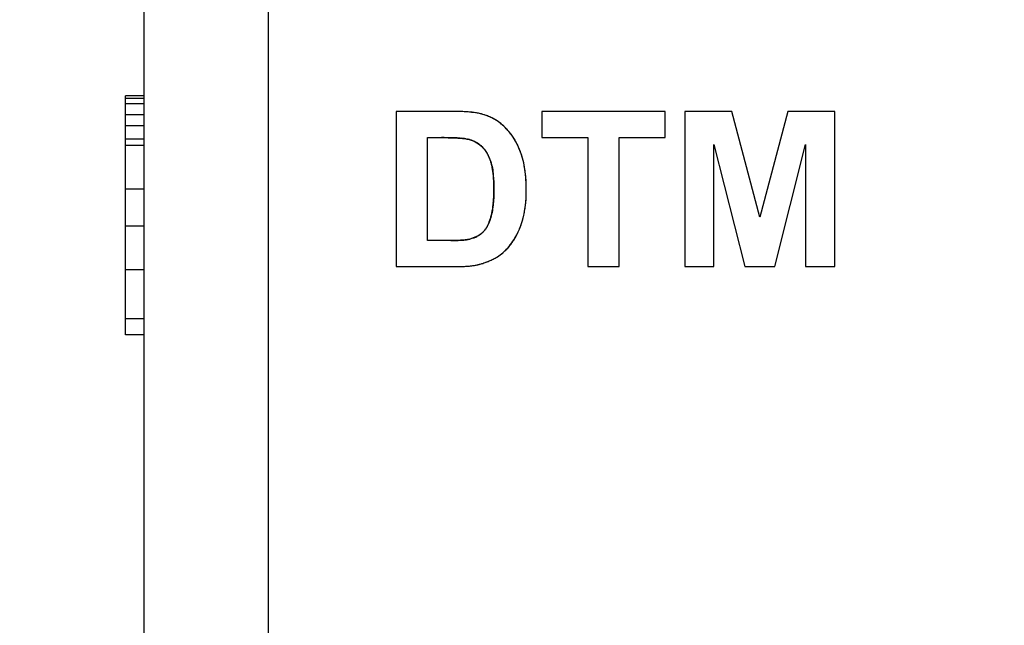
# Model space of a CAD drawing. Header units: millimetres. Extents: x 0 to 420, y 0 to 297.
# Tile 27 of 76: x 61 to 77, y 89 to 99. Entities that reach past the tile are written whole.
import ezdxf

# ---------------------------------------------------------------- set-up
doc = ezdxf.new("R2010")
doc.units = ezdxf.units.MM
doc.header["$LTSCALE"] = 23.1
doc.layers.get('0').update_dxf_attribs({"linetype": 'CONTINUOUS'})
doc.layers.add('LAY0002', color=7, linetype='CONTINUOUS')
doc.styles.get("Standard").update_dxf_attribs({"font": 'txt', "width": 0.6})
doc.dimstyles.new('DIMSTYLE_1', dxfattribs={"dimtxt": 4, "dimasz": 2.6, "dimexe": 1.2, "dimexo": 0.1, "dimgap": 1, "dimtad": 1, "dimzin": 0, "dimdsep": 46, "dimtxsty": 'Standard', "dimblk": '_FILLED', "dimblk1": '_FILLED', "dimblk2": '_FILLED', "dimcen": 0.09, "dimazin": 0, "dimtp": 0.01, "dimtm": 0.01, "dimtfac": 1, "dimtofl": 0, "dimtmove": 0, "dimatfit": 3, "dimldrblk": '_FILLED', "dimfxl": 1, "dimtolj": 1, "dimtzin": 0, "dimarcsym": 0})

# ---------------------------------------------------------------- blocks, each defined once
blk = doc.blocks.new('_FILLED')
at = {"color": 0, "linetype": 'ByBlock'}
blk.add_solid([(0, 0), (-1, 0.1923), (-1, -0.1923)], dxfattribs=at)
blk = doc.blocks.new('*D3')
at = {"color": 2, "linetype": 'Continuous', "transparency": 16777216}
for p, q in [((63.122, 132.249), (53.222, 132.249)), ((54.422, 132.249), (54.422, 75.349)), ((54.422, 18.449), (54.422, 75.349)), ((63.122, 18.449), (53.222, 18.449))]:
    blk.add_line(p, q, dxfattribs=at)
at = {"color": 2, "linetype": 'Continuous', "transparency": 16777216, "xscale": 2.6, "yscale": 2.6, "zscale": 2.6}
for p, rotation in [((54.422, 132.249), 90), ((54.422, 18.449), 270)]:
    blk.add_blockref('_FILLED', p, dxfattribs=dict(at, rotation=rotation))
at = {"color": 2, "linetype": 'Continuous', "transparency": 16777216, "insert": (49.422, 75.349), "char_height": 4, "width": 14.4, "attachment_point": 2, "rotation": 90, "line_spacing_factor": 0.9}
blk.add_mtext('113.80', dxfattribs=at)
blk = doc.blocks.new('*D5')
at = {"color": 2, "linetype": 'Continuous', "transparency": 16777216}
for p, q in [((87.425, 135.75), (45.222, 135.75)), ((46.422, 135.75), (46.422, 72.275)), ((46.422, 8.799), (46.422, 72.275)), ((109.092, 8.799), (45.222, 8.799))]:
    blk.add_line(p, q, dxfattribs=at)
at = {"color": 2, "linetype": 'Continuous', "transparency": 16777216, "xscale": 2.6, "yscale": 2.6, "zscale": 2.6}
for p, rotation in [((46.422, 135.75), 90), ((46.422, 8.799), 270)]:
    blk.add_blockref('_FILLED', p, dxfattribs=dict(at, rotation=rotation))
at = {"color": 2, "linetype": 'Continuous', "transparency": 16777216, "insert": (41.422, 72.275), "char_height": 4, "width": 14.4, "attachment_point": 2, "rotation": 90, "line_spacing_factor": 0.9}
blk.add_mtext('126.95', dxfattribs=at)

msp = doc.modelspace()

# ---------------------------------------------------------------- linework, layer by layer
at = {"color": 7, "linetype": 'Continuous'}
for p, q in [((62.422, 93.899), (62.422, 97.749)), ((62.722, 97.749), (62.422, 97.749)), ((62.722, 97.705), (62.422, 97.705)), ((62.722, 97.618), (62.422, 97.618)), ((62.722, 97.443), (62.422, 97.443)), ((62.722, 97.268), (62.422, 97.268)), ((62.722, 97.049), (62.422, 97.049)), ((62.722, 96.949), (62.422, 96.949)), ((62.722, 96.249), (62.422, 96.249)), ((62.722, 95.649), (62.422, 95.649)), ((62.722, 94.949), (62.422, 94.949)), ((62.722, 94.161), (62.422, 94.161)), ((62.722, 93.899), (62.422, 93.899))]:
    msp.add_line(p, q, dxfattribs=at)
at = {"layer": 'LAY0002', "color": 7, "linetype": 'Continuous'}
for p, q in [((62.722, 18.949), (62.722, 131.749)), ((64.722, 25.402), (64.722, 124.095)), ((66.782, 97.499), (66.782, 94.999)), ((67.704, 97.499), (66.782, 97.499)), ((69.127, 97.499), (69.127, 97.076)), ((71.113, 97.499), (69.127, 97.499)), ((71.113, 97.076), (71.113, 97.499)), ((71.432, 97.499), (71.432, 94.999)), ((72.188, 97.499), (71.432, 97.499)), ((72.641, 95.794), (72.188, 97.499)), ((73.09, 97.499), (72.641, 95.794)), ((73.847, 97.499), (73.09, 97.499)), ((73.847, 94.999), (73.847, 97.499)), ((67.287, 95.42), (67.287, 97.076)), ((67.287, 97.076), (67.513, 97.076)), ((69.127, 97.076), (69.868, 97.076)), ((69.868, 97.076), (69.868, 94.999)), ((70.373, 94.999), (70.373, 97.076)), ((70.373, 97.076), (71.113, 97.076)), ((71.901, 94.999), (71.901, 96.967)), ((71.901, 96.967), (72.396, 94.999)), ((72.882, 94.999), (73.378, 96.967)), ((73.378, 96.967), (73.378, 94.999)), ((67.663, 95.42), (67.287, 95.42)), ((66.782, 94.999), (67.732, 94.999)), ((69.868, 94.999), (70.373, 94.999)), ((71.432, 94.999), (71.901, 94.999)), ((72.396, 94.999), (72.882, 94.999)), ((73.378, 94.999), (73.847, 94.999))]:
    msp.add_line(p, q, dxfattribs=at)
for centre, radius, start, end in [((67.705, 93.895), 3.604, 89.1932, 90.0074), ((67.711, 94.301), 3.198, 88.2251, 89.1958), ((67.722, 94.668), 2.83, 87.3199, 88.2232), ((67.738, 95), 2.498, 86.2354, 87.3231), ((67.758, 95.303), 2.194, 85.1824, 86.2338), ((67.781, 95.578), 1.919, 83.9318, 85.186), ((67.807, 95.829), 1.666, 82.656, 83.9311), ((67.837, 96.056), 1.437, 81.1451, 82.6604), ((67.868, 96.257), 1.234, 79.6594, 81.1426), ((67.901, 96.439), 1.049, 77.7337, 79.6694), ((67.938, 96.607), 0.877, 75.6831, 77.7339), ((67.972, 96.74), 0.74, 73.6793, 75.6786), ((67.928, 96.59), 0.896, 71.1631, 73.6593), ((67.937, 96.617), 0.868, 68.6284, 71.1621), ((67.945, 96.637), 0.846, 66.0787, 68.6274), ((67.951, 96.651), 0.831, 63.5466, 66.0775), ((67.955, 96.659), 0.822, 61.0301, 63.5455), ((67.957, 96.662), 0.818, 58.5055, 61.029), ((67.956, 96.661), 0.82, 55.8746, 58.5044), ((67.951, 96.654), 0.828, 53.2899, 55.8735), ((67.943, 96.644), 0.841, 50.751, 53.2889), ((67.931, 96.629), 0.861, 48.2584, 50.7501), ((67.914, 96.61), 0.886, 45.8554, 48.2578), ((67.893, 96.588), 0.916, 43.6294, 45.8554), ((67.838, 96.536), 0.992, 41.4132, 43.6358), ((67.835, 96.533), 0.996, 39.2114, 41.4126), ((67.828, 96.527), 1.005, 37.029, 39.2108), ((67.818, 96.519), 1.018, 34.8545, 37.0284), ((67.803, 96.509), 1.036, 32.6936, 34.8539), ((67.514, 90.142), 6.934, 89.6681, 90.0034), ((67.525, 91.604), 5.472, 88.6544, 89.6945), ((67.554, 92.91), 4.166, 88.0897, 88.6293), ((67.577, 93.605), 3.47, 87.4765, 88.0911), ((67.604, 94.225), 2.85, 86.786, 87.4779), ((67.635, 94.778), 2.295, 85.9602, 86.7894), ((67.673, 95.308), 1.764, 84.8057, 85.9719), ((67.712, 95.737), 1.334, 83.7062, 84.7981), ((67.748, 96.063), 1.006, 82.2944, 83.7171), ((67.787, 96.345), 0.721, 80.4554, 82.3097), ((67.797, 96.447), 0.619, 75.6856, 77.7939), ((67.805, 96.48), 0.585, 73.3238, 75.6871), ((67.814, 96.509), 0.555, 70.9724, 73.3227), ((67.823, 96.534), 0.528, 68.5633, 70.9719), ((67.831, 96.556), 0.505, 66.0764, 68.5629), ((67.839, 96.574), 0.484, 63.4878, 66.0761), ((67.847, 96.59), 0.467, 60.7759, 63.4874), ((67.855, 96.603), 0.452, 57.9683, 60.7753), ((67.861, 96.613), 0.44, 55.2605, 57.9668), ((67.866, 96.62), 0.432, 52.4699, 55.2597), ((67.869, 96.625), 0.426, 49.5993, 52.4689), ((67.871, 96.627), 0.423, 46.6373, 49.5981), ((67.88, 96.637), 0.41, 43.6818, 46.6249), ((67.784, 96.497), 1.059, 30.5692, 32.6931), ((67.76, 96.483), 1.086, 28.4772, 30.5687), ((67.732, 96.468), 1.118, 26.4142, 28.4768), ((67.698, 96.451), 1.156, 24.4029, 26.4139), ((67.66, 96.433), 1.198, 22.4475, 24.4026), ((67.865, 96.622), 0.431, 40.8735, 43.6815), ((67.846, 96.606), 0.455, 38.183, 40.8732), ((67.824, 96.589), 0.483, 35.5492, 38.1822), ((67.798, 96.57), 0.516, 32.9659, 35.5484), ((67.767, 96.55), 0.552, 30.5205, 32.9661), ((67.732, 96.529), 0.593, 28.1885, 30.5206), ((67.693, 96.508), 0.638, 25.9957, 28.1892), ((67.649, 96.487), 0.686, 23.9271, 25.9962), ((67.602, 96.466), 0.738, 21.9654, 23.9276), ((67.615, 96.415), 1.246, 20.5334, 22.4472), ((67.567, 96.397), 1.298, 18.794, 20.534), ((67.664, 96.43), 1.196, 16.6503, 18.7861), ((67.57, 96.402), 1.293, 14.634, 16.6507), ((67.55, 96.445), 0.794, 20.1368, 21.9663), ((67.493, 96.424), 0.855, 18.281, 20.1358), ((67.696, 96.491), 0.641, 15.8787, 18.2609), ((67.59, 96.461), 0.751, 13.6868, 15.8801), ((67.464, 96.431), 0.881, 11.6458, 13.6876), ((67.314, 96.4), 1.034, 9.7469, 11.6467), ((67.467, 96.375), 1.4, 12.752, 14.6347), ((67.356, 96.35), 1.514, 11.07, 12.7537), ((67.235, 96.326), 1.637, 9.4102, 11.0695), ((67.147, 96.371), 1.203, 8.1738, 9.7528), ((66.964, 96.345), 1.388, 6.6982, 8.1745), ((66.747, 96.319), 1.607, 5.2388, 6.6969), ((66.514, 96.297), 1.841, 4.1239, 5.2451), ((67.096, 96.303), 1.778, 7.7538, 9.4094), ((66.944, 96.282), 1.932, 6.2717, 7.7554), ((66.784, 96.265), 2.092, 4.9107, 6.2727), ((66.255, 96.279), 2.1, 2.9009, 4.1206), ((65.97, 96.264), 2.386, 1.957, 2.9057), ((65.653, 96.254), 2.703, 0.902, 1.954), ((65.283, 96.248), 3.073, 359.9908, 0.9042), ((66.605, 96.249), 2.272, 3.4863, 4.9093), ((66.413, 96.238), 2.464, 2.3084, 3.4891), ((66.207, 96.229), 2.671, 1.0394, 2.3067), ((65.825, 96.233), 2.53, 357.297, 358.2552), ((65.515, 96.242), 2.841, 358.2567, 359.2544), ((65.188, 96.247), 3.168, 359.2506, 0.006), ((66.643, 96.221), 2.234, 357.4762, 358.6631), ((65.986, 96.225), 2.892, 359.9936, 1.0418), ((66.476, 96.225), 2.401, 358.6654, 0.0087), ((66.794, 96.16), 1.558, 352.3965, 353.6624), ((66.59, 96.182), 1.764, 353.6658, 355.0388), ((66.354, 96.203), 2, 355.0355, 356.195), ((66.1, 96.22), 2.255, 356.1948, 357.299), ((67.192, 96.178), 1.683, 351.6555, 353.264), ((67.069, 96.192), 1.808, 353.2626, 354.697), ((66.94, 96.204), 1.937, 354.6967, 356.0605), ((66.796, 96.214), 2.082, 356.0616, 357.4784), ((67.535, 96.021), 0.804, 343.1687, 345.4279), ((67.417, 96.052), 0.926, 345.4254, 347.4602), ((67.286, 96.081), 1.061, 347.4565, 349.2264), ((67.143, 96.108), 1.205, 349.2238, 350.793), ((66.977, 96.135), 1.374, 350.7954, 352.4023), ((67.501, 96.124), 1.37, 346.6247, 348.4681), ((67.407, 96.143), 1.466, 348.4659, 350.057), ((67.307, 96.161), 1.568, 350.0577, 351.6547), ((67.76, 95.911), 0.554, 331.2627, 333.648), ((67.695, 95.943), 0.627, 333.6467, 335.8571), ((67.62, 95.977), 0.709, 335.8557, 337.8965), ((67.487, 96.03), 0.852, 337.9513, 341.5956), ((67.329, 96.084), 1.02, 341.5398, 343.1573), ((67.383, 96.182), 1.5, 339.0178, 340.9588), ((67.735, 96.061), 1.127, 340.956, 342.822), ((67.668, 96.082), 1.198, 342.8231, 344.734), ((67.59, 96.103), 1.279, 344.7346, 346.6244), ((67.871, 95.893), 0.458, 297.0022, 299.6194), ((67.88, 95.877), 0.44, 299.6108, 304.1933), ((67.885, 95.869), 0.431, 304.2047, 306.8372), ((67.886, 95.869), 0.43, 306.8411, 311.6946), ((67.99, 95.752), 0.273, 311.7246, 315.7974), ((67.968, 95.773), 0.304, 315.793, 319.3259), ((67.941, 95.796), 0.339, 319.3255, 322.6068), ((67.907, 95.822), 0.382, 322.6095, 325.8201), ((67.865, 95.851), 0.433, 325.8166, 328.6743), ((67.817, 95.88), 0.49, 328.672, 331.2643), ((67.687, 96.049), 1.168, 330.8817, 333.0428), ((67.626, 96.081), 1.237, 333.043, 335.1178), ((67.556, 96.113), 1.314, 335.1178, 337.1031), ((67.476, 96.147), 1.4, 337.1032, 339.0165), ((67.664, 99.224), 3.804, 269.9853, 270.7222), ((67.672, 98.542), 3.122, 270.7318, 271.224), ((67.682, 98.104), 2.684, 271.2229, 271.7879), ((67.694, 97.702), 2.281, 271.7861, 272.4544), ((67.712, 97.305), 1.884, 272.4477, 273.3825), ((67.732, 96.955), 1.534, 273.3846, 274.3303), ((67.753, 96.688), 1.266, 274.3309, 275.3251), ((67.776, 96.443), 1.019, 275.3122, 276.7555), ((67.8, 96.237), 0.812, 276.7634, 278.1096), ((67.824, 96.072), 0.646, 278.0959, 279.9246), ((67.848, 95.93), 0.502, 279.9224, 281.9711), ((67.872, 95.817), 0.386, 281.9606, 284.4529), ((67.812, 96.052), 0.628, 284.4982, 286.5449), ((67.828, 95.996), 0.57, 286.5206, 290.3059), ((67.845, 95.951), 0.522, 290.33, 292.7478), ((67.859, 95.917), 0.486, 292.7298, 296.9822), ((67.876, 95.927), 0.943, 319.0854, 321.5534), ((67.852, 95.946), 0.973, 321.5543, 323.9767), ((67.821, 95.968), 1.011, 323.9774, 326.3485), ((67.784, 95.993), 1.056, 326.349, 328.6509), ((67.739, 96.02), 1.108, 328.6514, 330.8813), ((68.004, 95.811), 0.77, 303.8232, 306.2376), ((68.025, 95.783), 0.735, 306.2382, 308.7198), ((68.044, 95.759), 0.705, 308.7203, 311.2998), ((68.061, 95.74), 0.679, 311.3002, 314.0215), ((67.907, 95.899), 0.901, 314.0322, 316.5732), ((67.894, 95.911), 0.918, 316.5741, 319.0845), ((67.838, 96.275), 1.271, 278.0964, 279.7014), ((67.862, 96.132), 1.126, 279.702, 281.3574), ((67.888, 96.003), 0.995, 281.3532, 283.3071), ((67.916, 95.886), 0.874, 283.3056, 285.4382), ((67.944, 95.784), 0.769, 285.4374, 287.7337), ((67.788, 96.272), 1.281, 287.7484, 289.4186), ((67.817, 96.189), 1.193, 289.4182, 291.1828), ((67.846, 96.114), 1.113, 291.1825, 293.0475), ((67.875, 96.046), 1.039, 293.0472, 295.017), ((67.903, 95.986), 0.972, 295.0168, 297.0884), ((67.931, 95.932), 0.912, 297.0885, 299.2422), ((67.957, 95.886), 0.859, 299.2424, 301.4832), ((67.981, 95.845), 0.812, 301.4834, 303.8227), ((67.732, 97.889), 2.89, 269.9931, 270.8184), ((67.736, 97.602), 2.603, 270.8171, 271.7527), ((67.745, 97.316), 2.317, 271.7495, 272.8934), ((67.758, 97.06), 2.06, 272.8955, 273.9852), ((67.774, 96.828), 1.828, 273.9811, 275.3311), ((67.793, 96.624), 1.624, 275.3348, 276.5574), ((67.814, 96.444), 1.442, 276.5523, 278.096)]:
    msp.add_arc(centre, radius, start, end, dxfattribs=at)
for points, knots in [([(68.18, 97.45), (68.103, 97.472), (67.944, 97.494), (67.784, 97.499), (67.704, 97.499)], [0, 0, 0, 0, 0.499724, 1, 1, 1, 1]), ([(68.556, 97.22), (68.505, 97.274), (68.389, 97.369), (68.251, 97.429), (68.18, 97.45)], [0, 0, 0, 0, 0.500011, 1, 1, 1, 1]), ([(67.513, 97.076), (67.583, 97.076), (67.687, 97.075), (67.825, 97.067), (67.894, 97.059), (67.928, 97.052)], [0, 0, 0, 0, 0.500038, 0.750035, 1, 1, 1, 1]), ([(68.304, 96.692), (68.328, 96.621), (68.351, 96.472), (68.356, 96.322), (68.356, 96.247)], [0, 0, 0, 0, 0.499653, 1, 1, 1, 1]), ([(68.356, 96.247), (68.356, 96.17), (68.351, 96.016), (68.327, 95.862), (68.305, 95.788)], [0, 0, 0, 0, 0.500266, 1, 1, 1, 1]), ([(68.305, 95.788), (68.285, 95.722), (68.25, 95.634), (68.189, 95.563), (68.172, 95.548)], [0, 0, 0, 0, 0.749401, 1, 1, 1, 1]), ([(68.533, 95.252), (68.564, 95.282), (68.68, 95.411), (68.758, 95.57), (68.801, 95.693)], [0, 0, 0, 0, 0.250735, 1, 1, 1, 1]), ([(67.969, 95.443), (67.919, 95.431), (67.817, 95.422), (67.715, 95.42), (67.663, 95.42)], [0, 0, 0, 0, 0.499717, 1, 1, 1, 1]), ([(67.732, 94.999), (67.807, 94.999), (67.957, 95.004), (68.107, 95.029), (68.178, 95.052)], [0, 0, 0, 0, 0.500286, 1, 1, 1, 1])]:
    msp.add_open_spline(points, degree=3, knots=knots, dxfattribs=at)
for points in [[(68.796, 96.815), (68.745, 96.964), (68.664, 97.107), (68.556, 97.22)], [(67.906, 97.056), (67.914, 97.055), (67.921, 97.053), (67.928, 97.052)], [(67.928, 97.052), (68.013, 97.033), (68.098, 96.994), (68.161, 96.934)], [(68.161, 96.934), (68.229, 96.87), (68.275, 96.781), (68.304, 96.692)], [(68.878, 96.225), (68.878, 96.424), (68.86, 96.627), (68.796, 96.815)], [(68.801, 95.693), (68.859, 95.862), (68.878, 96.046), (68.878, 96.225)], [(68.172, 95.548), (68.115, 95.497), (68.043, 95.462), (67.969, 95.443)], [(68.178, 95.052), (68.307, 95.093), (68.435, 95.157), (68.533, 95.252)]]:
    msp.add_open_spline(points, degree=3, dxfattribs=at)

# ---------------------------------------------------------------- dimensions: what is measured, and where the dimension line sits
at = {"color": 2, "linetype": 'Continuous'}
for base, p1, p2, picture, middle in [((46.422, 8.799), (87.525, 135.75), (109.192, 8.799), '*D5', (46.422, 72.65)), ((54.422, 18.449), (63.222, 132.249), (63.222, 18.449), '*D3', (54.422, 75.649))]:
    dim = msp.add_linear_dim(base=base, p1=p1, p2=p2, angle=270, dimstyle='DIMSTYLE_1', dxfattribs=at)
    dim.commit()
    dim.dimension.update_dxf_attribs({"geometry": picture, "text_midpoint": middle, "dimtype": 160})

doc.saveas('drawing.dxf')
